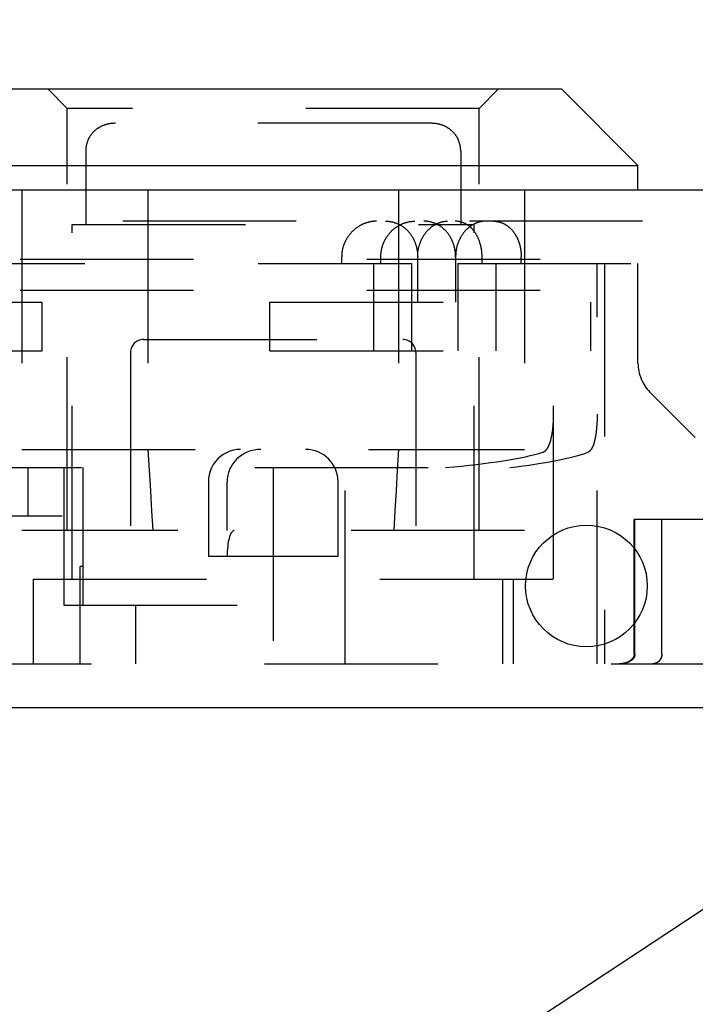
# Model space of a CAD drawing. Header units: inches. Extents: x 0 to 48.6, y 0 to 31.4.
# Tile 7 of 17: x 20.9 to 21.9, y 5.4 to 6.9. Entities that reach past the tile are written whole.
import ezdxf

# ---------------------------------------------------------------- set-up
doc = ezdxf.new("R2010")
doc.units = ezdxf.units.IN
doc.header["$LTSCALE"] = 2.671429
doc.header["$MEASUREMENT"] = 0
doc.linetypes.add('HIDDEN', pattern=[0.2, 0.1, -0.1])
doc.layers.get('0').update_dxf_attribs({"linetype": 'CONTINUOUS'})
for name, color, linetype in [('DEFAULT_2', 8, 'HIDDEN'), ('DIMENSIONS', 7, 'CONTINUOUS'), ('DOOR_ASSEMBLY', 7, 'CONTINUOUS')]:
    doc.layers.add(name, color=color, linetype=linetype)
doc.styles.get("Standard").update_dxf_attribs({"font": 'arial.ttf'})
doc.dimstyles.new('DIMSTYLE_1', dxfattribs={"dimtxt": 0.214286, "dimasz": 0.285714, "dimexe": 0.09, "dimexo": 0.07, "dimgap": 0.0375, "dimtad": 0, "dimtih": 1, "dimtoh": 1, "dimzin": 4, "dimdsep": 46, "dimtxsty": 'Standard', "dimblk": '_FILLED', "dimblk1": '_FILLED', "dimblk2": '_FILLED', "dimcen": 0.09, "dimadec": 3, "dimazin": 1, "dimtfac": 1, "dimtdec": 3, "dimtofl": 0, "dimtmove": 0, "dimatfit": 3, "dimldrblk": '_FILLED', "dimfxl": 0, "dimtolj": 1, "dimtzin": 4, "dimarcsym": 0})
doc.dimstyles.get("Standard").update_dxf_attribs({"dimtxt": 0.242857, "dimasz": 0.285714, "dimexe": 0.09, "dimexo": 0.07, "dimgap": 0.09, "dimtad": 0, "dimtih": 1, "dimtoh": 1, "dimdec": 3, "dimzin": 4, "dimdsep": 46, "dimtxsty": 'Standard', "dimblk": '_FILLED', "dimblk1": '_FILLED', "dimblk2": '_FILLED', "dimcen": 0.09, "dimadec": 3, "dimazin": 1, "dimtp": 0.001, "dimtm": 0.001, "dimtfac": 1, "dimtdec": 3, "dimtofl": 0, "dimtmove": 0, "dimatfit": 3, "dimldrblk": '_FILLED', "dimfxl": 0, "dimtolj": 1, "dimtzin": 4, "dimarcsym": 0})

# ---------------------------------------------------------------- blocks, each defined once
blk = doc.blocks.new('_FILLED')
at = {"color": 0, "linetype": 'ByBlock'}
blk.add_solid([(0, 0), (-1, 0.2), (-1, -0.2)], dxfattribs=at)
blk = doc.blocks.new('*D11')
at = {"layer": 'DIMENSIONS', "color": 2, "linetype": 'Continuous'}
for p, q in [((10.5997, 6.7256), (10.5997, 7.2694)), ((22.9747, 6.7256), (22.9747, 7.2694)), ((10.5997, 7.0123), (15.8158, 7.0123)), ((22.9747, 7.0123), (17.7587, 7.0123))]:
    blk.add_line(p, q, dxfattribs=at)
at = {"layer": 'DIMENSIONS', "color": 2, "linetype": 'Continuous', "xscale": 0.2857142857, "yscale": 0.2857142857, "zscale": 0.2857142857, "rotation": 180}
blk.add_blockref('_FILLED', (10.5997, 7.0123), dxfattribs=at)
at = {"layer": 'DIMENSIONS', "color": 2, "linetype": 'Continuous', "xscale": 0.2857142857, "yscale": 0.2857142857, "zscale": 0.2857142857}
blk.add_blockref('_FILLED', (22.9747, 7.0123), dxfattribs=at)
at = {"layer": 'DIMENSIONS', "color": 2, "linetype": 'Continuous', "insert": (16.7872, 7.1194), "char_height": 0.21429, "width": 1.728625, "attachment_point": 2, "line_spacing_factor": 0.9}
blk.add_mtext('12.38 DOOR', dxfattribs=at)

msp = doc.modelspace()

# ---------------------------------------------------------------- linework, layer by layer
at = {"layer": 'DEFAULT_2', "color": 8, "linetype": 'HIDDEN'}
for p, q in [((22.7217, 6.5134), (10.8177, 6.5134)), ((22.7217, 6.4654), (10.8177, 6.4654))]:
    msp.add_line(p, q, dxfattribs=at)
at = {"layer": 'DOOR_ASSEMBLY', "color": 7, "linetype": 'Continuous'}
for p, q in [((20.7972, 6.7764), (21.6862, 6.7764)), ((21.6862, 6.7764), (21.8042, 6.6584)), ((20.6792, 6.6584), (21.8042, 6.6584)), ((21.8042, 6.6204), (21.8042, 6.6584))]:
    msp.add_line(p, q, dxfattribs=at)
at = {"layer": 'DOOR_ASSEMBLY', "color": 8, "linetype": 'HIDDEN'}
for p, q in [((20.9242, 6.7464), (20.8942, 6.7764)), ((21.5592, 6.7464), (21.5892, 6.7764)), ((21.5592, 6.7464), (20.9242, 6.7464)), ((20.9242, 6.0954), (20.9242, 6.7464)), ((21.5592, 6.0954), (21.5592, 6.7464)), ((20.9767, 6.7187), (20.9761, 6.7183)), ((20.978, 6.7192), (20.9774, 6.719)), ((20.9793, 6.7198), (20.9787, 6.7195)), ((20.9948, 6.7233), (20.994, 6.7232)), ((21.4851, 6.7234), (20.9984, 6.7234)), ((21.5041, 6.7198), (21.5034, 6.7201)), ((21.508, 6.718), (21.5074, 6.7183)), ((21.5093, 6.7173), (21.5086, 6.7177)), ((21.5123, 6.7155), (21.5117, 6.7159)), ((20.957, 6.6994), (20.9566, 6.6987)), ((20.9576, 6.7007), (20.9573, 6.7)), ((21.5265, 6.6994), (21.5262, 6.7)), ((21.5299, 6.6893), (21.5298, 6.69)), ((21.5308, 6.6803), (21.5308, 6.5674)), ((20.8542, 6.6204), (20.8542, 6.0954)), ((21.0485, 6.6204), (21.0485, 6.0954)), ((21.4349, 6.6204), (21.4349, 6.0954)), ((21.6292, 6.6204), (21.6292, 6.0954)), ((22.8799, 6.5724), (10.6945, 6.5724)), ((20.9317, 6.5674), (21.5517, 6.5674)), ((20.9317, 6.0204), (20.9317, 6.5674)), ((21.5517, 6.0204), (21.5517, 6.5674)), ((21.3473, 6.5074), (21.3473, 6.5174)), ((21.4077, 6.5074), (21.4077, 6.5174)), ((21.4645, 6.4474), (21.4645, 6.5174)), ((21.523, 6.5174), (21.523, 6.4474)), ((21.5638, 6.5074), (21.5638, 6.5174)), ((21.6242, 6.5074), (21.6242, 6.5174)), ((20.6842, 6.5074), (21.4555, 6.5074)), ((21.3963, 6.5074), (21.3963, 6.3724)), ((21.4555, 6.3724), (21.4555, 6.5074)), ((21.5262, 6.5074), (21.8042, 6.5074)), ((21.5262, 6.5074), (21.5262, 6.3724)), ((21.5854, 6.3724), (21.5854, 6.5074)), ((21.6741, 6.0204), (21.6741, 6.5074)), ((21.7413, 5.8899), (21.7413, 6.5074)), ((21.7527, 6.5074), (21.7527, 5.8899)), ((21.8042, 6.3535), (21.8042, 6.5074)), ((20.6792, 6.4474), (20.8855, 6.4474)), ((20.8855, 6.3724), (20.8855, 6.4474)), ((21.2365, 6.4474), (21.7315, 6.4474)), ((21.2365, 6.3724), (21.2365, 6.4474)), ((21.6296, 6.3724), (21.6296, 6.4474)), ((21.7315, 6.3724), (21.7315, 6.4474)), ((21.0417, 6.3899), (21.4417, 6.3899)), ((20.6792, 6.3724), (20.8855, 6.3724)), ((21.0217, 6.3699), (21.0217, 5.8899)), ((21.2365, 6.3724), (21.7315, 6.3724)), ((21.4617, 6.3699), (21.4617, 5.8899)), ((21.8227, 6.3089), (21.8926, 6.239)), ((21.674, 6.273), (21.6741, 6.2747)), ((21.674, 6.2713), (21.674, 6.273)), ((21.674, 6.2696), (21.674, 6.2713)), ((21.7413, 6.2713), (21.7412, 6.2696)), ((21.7413, 6.2747), (21.7413, 6.273)), ((21.7413, 6.273), (21.7413, 6.2713)), ((21.6733, 6.257), (21.6734, 6.2586)), ((21.6734, 6.2586), (21.6736, 6.2603)), ((21.6736, 6.2603), (21.6737, 6.2619)), ((21.6737, 6.2619), (21.6738, 6.2636)), ((21.6738, 6.2653), (21.6739, 6.267)), ((21.6738, 6.2636), (21.6738, 6.2653)), ((21.7406, 6.2569), (21.7405, 6.2553)), ((21.7409, 6.2611), (21.7408, 6.2594)), ((21.741, 6.2627), (21.7409, 6.2611)), ((21.7411, 6.2644), (21.741, 6.2627)), ((21.7412, 6.2679), (21.7411, 6.2661)), ((21.7411, 6.2661), (21.7411, 6.2644)), ((21.7412, 6.2696), (21.7412, 6.2679)), ((21.7402, 6.2521), (21.7401, 6.2505)), ((21.7404, 6.2537), (21.7402, 6.2521)), ((21.7405, 6.2553), (21.7404, 6.2537)), ((20.8542, 6.2204), (21.6292, 6.2204)), ((20.6792, 6.1924), (21.6068, 6.1924)), ((20.8634, 6.1924), (20.8634, 6.1174)), ((20.9191, 6.1924), (20.9191, 5.9804)), ((20.9486, 5.9804), (20.9486, 6.1924)), ((21.2417, 6.1924), (21.2417, 5.8899)), ((21.3527, 5.8899), (21.3527, 6.1924)), ((21.1417, 6.1704), (21.1417, 6.0554)), ((21.1707, 6.0954), (21.1707, 6.1704)), ((21.3417, 6.0554), (21.3417, 6.1704)), ((20.9163, 6.1174), (20.6933, 6.1174)), ((22.5297, 6.1124), (21.7984, 6.1124)), ((21.7984, 5.9049), (21.7984, 6.1124)), ((21.7995, 5.9049), (21.7995, 6.1124)), ((21.8409, 5.9049), (21.8409, 6.1124)), ((21.8411, 5.9049), (21.8411, 6.1124)), ((21.6292, 6.0954), (20.8542, 6.0954)), ((21.3417, 6.0554), (21.1417, 6.0554)), ((20.9486, 6.0399), (20.9442, 6.0399)), ((20.9442, 5.8899), (20.9442, 6.0399)), ((20.8717, 6.0204), (21.6741, 6.0204)), ((20.8717, 6.0204), (20.8717, 5.8899)), ((21.5958, 5.8899), (21.5958, 6.0204)), ((21.6117, 6.0204), (21.6117, 5.8899)), ((20.9191, 5.9804), (21.2417, 5.9804)), ((21.0295, 5.9804), (21.0295, 5.8899)), ((20.6942, 5.8899), (22.6047, 5.8899))]:
    msp.add_line(p, q, dxfattribs=at)
at = {"layer": 'DOOR_ASSEMBLY', "color": 3, "linetype": 'Continuous'}
for p, q in [((22.8799, 6.6204), (10.6945, 6.6204)), ((10.6147, 5.8224), (22.9597, 5.8224))]:
    msp.add_line(p, q, dxfattribs=at)
at = {"layer": 'DOOR_ASSEMBLY', "color": 8, "linetype": 'HIDDEN'}
for points in [[(20.9984, 6.7234), (20.9977, 6.7234), (20.997, 6.7234), (20.9962, 6.7233), (20.9955, 6.7233), (20.9948, 6.7233), (20.994, 6.7232), (20.9933, 6.7231), (20.9926, 6.7231), (20.9919, 6.723), (20.9912, 6.7229), (20.9904, 6.7228), (20.9897, 6.7227), (20.989, 6.7226), (20.9883, 6.7224), (20.9876, 6.7223), (20.9869, 6.7221), (20.9862, 6.722), (20.9855, 6.7218), (20.9848, 6.7216), (20.9841, 6.7214), (20.9834, 6.7212), (20.9827, 6.721), (20.982, 6.7208), (20.9814, 6.7206), (20.9807, 6.7203), (20.98, 6.7201), (20.9793, 6.7198), (20.9787, 6.7195), (20.978, 6.7192), (20.9774, 6.719), (20.9767, 6.7187), (20.9761, 6.7183), (20.9754, 6.718), (20.9748, 6.7177), (20.9742, 6.7173), (20.9735, 6.717), (20.9729, 6.7166), (20.9723, 6.7162), (20.9717, 6.7159), (20.9711, 6.7155), (20.9705, 6.7151), (20.9699, 6.7147), (20.9694, 6.7142), (20.9688, 6.7138), (20.9682, 6.7134), (20.9677, 6.7129), (20.9671, 6.7124), (20.9666, 6.712), (20.966, 6.7115), (20.9655, 6.711), (20.965, 6.7105), (20.9645, 6.71), (20.964, 6.7095), (20.9635, 6.7089), (20.963, 6.7084), (20.9626, 6.7079), (20.9621, 6.7073), (20.9616, 6.7068), (20.9612, 6.7062), (20.9608, 6.7056), (20.9603, 6.705), (20.9599, 6.7044), (20.9595, 6.7038), (20.9591, 6.7032), (20.9587, 6.7026), (20.9584, 6.702), (20.958, 6.7013), (20.9576, 6.7007), (20.9573, 6.7), (20.957, 6.6994), (20.9566, 6.6987), (20.9563, 6.698), (20.956, 6.6973), (20.9557, 6.6966), (20.9555, 6.6959), (20.9552, 6.6952), (20.9549, 6.6945), (20.9547, 6.6938), (20.9545, 6.693), (20.9543, 6.6923), (20.9541, 6.6916), (20.9539, 6.6908), (20.9537, 6.69), (20.9535, 6.6893), (20.9534, 6.6885), (20.9532, 6.6877), (20.9531, 6.6869), (20.953, 6.6861), (20.9529, 6.6853), (20.9528, 6.6845), (20.9527, 6.6837), (20.9527, 6.6828), (20.9526, 6.682), (20.9526, 6.6812), (20.9526, 6.6803), (20.9526, 6.68)], [(20.9661, 6.7115), (20.9655, 6.711), (20.965, 6.7105), (20.9645, 6.71)], [(20.9711, 6.7155), (20.9705, 6.7151), (20.9699, 6.7147), (20.9694, 6.7142), (20.9688, 6.7138)], [(20.9754, 6.718), (20.9748, 6.7177), (20.9742, 6.7173), (20.9736, 6.717), (20.9729, 6.7166), (20.9723, 6.7162), (20.9717, 6.7159)], [(20.9814, 6.7206), (20.9807, 6.7203), (20.98, 6.7201)], [(20.9848, 6.7216), (20.9841, 6.7214), (20.9834, 6.7212), (20.9827, 6.721), (20.982, 6.7208)], [(20.9869, 6.7221), (20.9862, 6.722), (20.9855, 6.7218)], [(20.9926, 6.7231), (20.9919, 6.723), (20.9912, 6.7229), (20.9904, 6.7228), (20.9897, 6.7227), (20.989, 6.7226), (20.9883, 6.7224)], [(20.9984, 6.7234), (20.9977, 6.7234), (20.997, 6.7234), (20.9962, 6.7233)], [(21.5277, 6.6966), (21.5274, 6.6973), (21.5271, 6.698), (21.5268, 6.6987), (21.5265, 6.6994), (21.5262, 6.7), (21.5258, 6.7007), (21.5255, 6.7013), (21.5251, 6.702), (21.5247, 6.7026), (21.5243, 6.7032), (21.5239, 6.7038), (21.5235, 6.7044), (21.5231, 6.705), (21.5227, 6.7056), (21.5222, 6.7062), (21.5218, 6.7068), (21.5213, 6.7073), (21.5209, 6.7079), (21.5204, 6.7084), (21.5199, 6.709), (21.5194, 6.7095), (21.5189, 6.71), (21.5184, 6.7105), (21.5179, 6.711), (21.5174, 6.7115), (21.5169, 6.712), (21.5163, 6.7124), (21.5158, 6.7129), (21.5152, 6.7134), (21.5146, 6.7138), (21.5141, 6.7142), (21.5135, 6.7147), (21.5129, 6.7151), (21.5123, 6.7155), (21.5117, 6.7159), (21.5111, 6.7162), (21.5105, 6.7166), (21.5099, 6.717), (21.5093, 6.7173), (21.5086, 6.7177), (21.508, 6.718), (21.5074, 6.7183), (21.5067, 6.7187), (21.5061, 6.719), (21.5054, 6.7192), (21.5048, 6.7195), (21.5041, 6.7198), (21.5034, 6.7201), (21.5028, 6.7203), (21.5021, 6.7206), (21.5014, 6.7208), (21.5007, 6.721), (21.5, 6.7212), (21.4993, 6.7214), (21.4986, 6.7216), (21.4979, 6.7218), (21.4972, 6.722), (21.4965, 6.7221), (21.4958, 6.7223), (21.4951, 6.7224), (21.4944, 6.7226), (21.4937, 6.7227), (21.493, 6.7228), (21.4923, 6.7229), (21.4916, 6.723), (21.4908, 6.7231), (21.4901, 6.7231), (21.4894, 6.7232), (21.4887, 6.7233), (21.4879, 6.7233), (21.4872, 6.7233), (21.4865, 6.7234), (21.4857, 6.7234), (21.4851, 6.7234)], [(21.4908, 6.7231), (21.4901, 6.7231), (21.4894, 6.7232), (21.4887, 6.7233), (21.4879, 6.7233), (21.4872, 6.7233)], [(21.4937, 6.7227), (21.493, 6.7228), (21.4923, 6.7229)], [(21.4966, 6.7221), (21.4958, 6.7223), (21.4951, 6.7224)], [(21.5021, 6.7206), (21.5014, 6.7208), (21.5007, 6.721), (21.5, 6.7212), (21.4993, 6.7214), (21.4986, 6.7216), (21.498, 6.7218)], [(21.5067, 6.7187), (21.5061, 6.719), (21.5054, 6.7192), (21.5048, 6.7195)], [(21.5174, 6.7115), (21.5169, 6.712), (21.5163, 6.7124), (21.5158, 6.7129), (21.5152, 6.7134), (21.5147, 6.7138)], [(20.9563, 6.698), (20.956, 6.6973), (20.9557, 6.6966)], [(20.9595, 6.7038), (20.9591, 6.7032), (20.9587, 6.7026)], [(20.963, 6.7084), (20.9626, 6.7079), (20.9621, 6.7073), (20.9616, 6.7068), (20.9612, 6.7062)], [(21.5204, 6.7084), (21.5199, 6.7089), (21.5194, 6.7095), (21.5189, 6.71)], [(21.5235, 6.7044), (21.5231, 6.705), (21.5227, 6.7056), (21.5222, 6.7062)], [(21.5258, 6.7007), (21.5255, 6.7013), (21.5251, 6.702), (21.5247, 6.7026)], [(21.529, 6.693), (21.5287, 6.6938), (21.5285, 6.6945), (21.5282, 6.6952), (21.528, 6.6959), (21.5277, 6.6966)], [(20.9527, 6.6829), (20.9526, 6.682), (20.9526, 6.6812), (20.9526, 6.6803), (20.9526, 6.5674)], [(20.953, 6.6861), (20.9529, 6.6853), (20.9528, 6.6845)], [(20.9535, 6.6893), (20.9534, 6.6885), (20.9532, 6.6877)], [(20.9545, 6.6931), (20.9543, 6.6923), (20.9541, 6.6916), (20.9539, 6.6908), (20.9537, 6.69)], [(21.5308, 6.6803), (21.5308, 6.6812), (21.5308, 6.682), (21.5308, 6.6829), (21.5307, 6.6837), (21.5306, 6.6845), (21.5306, 6.6853), (21.5305, 6.6861), (21.5303, 6.6869), (21.5302, 6.6877), (21.5301, 6.6885), (21.5299, 6.6893), (21.5298, 6.69), (21.5296, 6.6908), (21.5294, 6.6916), (21.5292, 6.6923), (21.529, 6.6931), (21.5287, 6.6938), (21.5285, 6.6945), (21.5282, 6.6952), (21.528, 6.6959)], [(21.5306, 6.6853), (21.5305, 6.6861), (21.5303, 6.6869), (21.5302, 6.6877)], [(21.5308, 6.682), (21.5308, 6.6828), (21.5307, 6.6837), (21.5306, 6.6845)], [(21.4011, 6.5724), (21.4003, 6.5724), (21.3995, 6.5724), (21.3987, 6.5723), (21.3979, 6.5723), (21.3971, 6.5722), (21.3963, 6.5721), (21.3955, 6.5721), (21.3947, 6.572), (21.394, 6.5719), (21.3932, 6.5717), (21.3924, 6.5716), (21.3916, 6.5715), (21.3908, 6.5713), (21.39, 6.5711), (21.3892, 6.5709), (21.3884, 6.5707), (21.3876, 6.5705), (21.3869, 6.5703), (21.3861, 6.5701), (21.3853, 6.5698), (21.3845, 6.5696), (21.3838, 6.5693), (21.383, 6.569), (21.3822, 6.5687), (21.3815, 6.5684), (21.3807, 6.5681), (21.38, 6.5678), (21.3792, 6.5674), (21.3785, 6.5671), (21.3777, 6.5667), (21.377, 6.5663), (21.3763, 6.5659), (21.3756, 6.5655), (21.3748, 6.5651), (21.3741, 6.5647), (21.3734, 6.5643), (21.3727, 6.5638), (21.372, 6.5634), (21.3713, 6.5629), (21.3707, 6.5624), (21.37, 6.5619), (21.3693, 6.5614), (21.3687, 6.5609), (21.368, 6.5604), (21.3674, 6.5599), (21.3667, 6.5593), (21.3661, 6.5588), (21.3655, 6.5582), (21.3649, 6.5577), (21.3642, 6.5571), (21.3637, 6.5565), (21.3631, 6.5559), (21.3625, 6.5553), (21.3619, 6.5547), (21.3614, 6.5541), (21.3608, 6.5535), (21.3603, 6.5528), (21.3597, 6.5522), (21.3592, 6.5515), (21.3587, 6.5509), (21.3582, 6.5502), (21.3577, 6.5495), (21.3572, 6.5489), (21.3568, 6.5482), (21.3563, 6.5475), (21.3559, 6.5468), (21.3554, 6.5461), (21.355, 6.5454), (21.3546, 6.5447), (21.3542, 6.5439), (21.3538, 6.5432), (21.3534, 6.5425), (21.353, 6.5418), (21.3527, 6.541), (21.3523, 6.5403), (21.352, 6.5395), (21.3516, 6.5388), (21.3513, 6.538), (21.351, 6.5372), (21.3507, 6.5365), (21.3504, 6.5357), (21.3502, 6.5349), (21.3499, 6.5342), (21.3497, 6.5334), (21.3494, 6.5326), (21.3492, 6.5318), (21.349, 6.531), (21.3488, 6.5302), (21.3486, 6.5294), (21.3485, 6.5286), (21.3483, 6.5279), (21.3481, 6.5271), (21.348, 6.5263), (21.3479, 6.5254), (21.3478, 6.5246), (21.3477, 6.5238), (21.3476, 6.523), (21.3475, 6.5222), (21.3474, 6.5214), (21.3474, 6.5206), (21.3473, 6.5198), (21.3473, 6.519), (21.3473, 6.5182), (21.3473, 6.5174)], [(21.4077, 6.5174), (21.4077, 6.5182), (21.4077, 6.519), (21.4077, 6.5198), (21.4078, 6.5206), (21.4078, 6.5215), (21.4079, 6.5223), (21.408, 6.5231), (21.4081, 6.5239), (21.4082, 6.5247), (21.4083, 6.5255), (21.4084, 6.5263), (21.4085, 6.5271), (21.4087, 6.5279), (21.4088, 6.5288), (21.409, 6.5296), (21.4092, 6.5303), (21.4094, 6.5311), (21.4096, 6.5319), (21.4098, 6.5327), (21.4101, 6.5335), (21.4103, 6.5343), (21.4105, 6.5351), (21.4108, 6.5359), (21.4111, 6.5366), (21.4114, 6.5374), (21.4117, 6.5382), (21.412, 6.5389), (21.4123, 6.5397), (21.4126, 6.5404), (21.413, 6.5412), (21.4133, 6.5419), (21.4137, 6.5427), (21.4141, 6.5434), (21.4145, 6.5441), (21.4149, 6.5448), (21.4153, 6.5455), (21.4157, 6.5463), (21.4161, 6.547), (21.4166, 6.5477), (21.417, 6.5483), (21.4175, 6.549), (21.4179, 6.5497), (21.4184, 6.5504), (21.4189, 6.551), (21.4194, 6.5517), (21.4199, 6.5523), (21.4204, 6.553), (21.4209, 6.5536), (21.4215, 6.5542), (21.422, 6.5548), (21.4226, 6.5555), (21.4231, 6.556), (21.4237, 6.5566), (21.4243, 6.5572), (21.4249, 6.5578), (21.4255, 6.5584), (21.4261, 6.5589), (21.4267, 6.5594), (21.4273, 6.56), (21.4279, 6.5605), (21.4286, 6.561), (21.4292, 6.5615), (21.4299, 6.562), (21.4305, 6.5625), (21.4312, 6.563), (21.4318, 6.5634), (21.4325, 6.5639), (21.4332, 6.5643), (21.4339, 6.5648), (21.4346, 6.5652), (21.4353, 6.5656), (21.436, 6.566), (21.4367, 6.5664), (21.4374, 6.5668), (21.4381, 6.5671), (21.4388, 6.5675), (21.4396, 6.5678), (21.4403, 6.5681), (21.441, 6.5685), (21.4418, 6.5688), (21.4425, 6.5691), (21.4433, 6.5693), (21.444, 6.5696), (21.4448, 6.5699), (21.4455, 6.5701), (21.4463, 6.5703), (21.447, 6.5706), (21.4478, 6.5708), (21.4486, 6.571), (21.4493, 6.5711), (21.4501, 6.5713), (21.4509, 6.5715), (21.4516, 6.5716), (21.4524, 6.5717), (21.4532, 6.5719), (21.454, 6.572), (21.4547, 6.5721), (21.4555, 6.5721), (21.4563, 6.5722), (21.4571, 6.5723), (21.4578, 6.5723), (21.4586, 6.5724), (21.4594, 6.5724), (21.4602, 6.5724)], [(21.4151, 6.5724), (21.4159, 6.5724), (21.4167, 6.5724), (21.4174, 6.5723), (21.4182, 6.5723), (21.419, 6.5722), (21.4197, 6.5722), (21.4205, 6.5721), (21.4213, 6.572), (21.422, 6.5719), (21.4228, 6.5718), (21.4235, 6.5716), (21.4243, 6.5715), (21.425, 6.5713), (21.4258, 6.5712), (21.4265, 6.571), (21.4272, 6.5708), (21.428, 6.5706), (21.4287, 6.5704), (21.4294, 6.5701), (21.4301, 6.5699), (21.4309, 6.5696), (21.4316, 6.5694), (21.4323, 6.5691), (21.433, 6.5688), (21.4337, 6.5685), (21.4344, 6.5682), (21.4351, 6.5679), (21.4358, 6.5675), (21.4364, 6.5672), (21.4371, 6.5668), (21.4378, 6.5665), (21.4384, 6.5661), (21.4391, 6.5657), (21.4398, 6.5653), (21.4404, 6.5649), (21.441, 6.5645), (21.4417, 6.564), (21.4423, 6.5636), (21.4429, 6.5631), (21.4435, 6.5627), (21.4441, 6.5622), (21.4447, 6.5617), (21.4453, 6.5612), (21.4459, 6.5607), (21.4465, 6.5602), (21.4471, 6.5597), (21.4476, 6.5591), (21.4482, 6.5586), (21.4487, 6.558), (21.4493, 6.5575), (21.4498, 6.5569), (21.4503, 6.5563), (21.4508, 6.5557), (21.4513, 6.5551), (21.4518, 6.5545), (21.4523, 6.5539), (21.4528, 6.5533), (21.4533, 6.5526), (21.4538, 6.552), (21.4542, 6.5514), (21.4547, 6.5507), (21.4551, 6.55), (21.4555, 6.5494), (21.4559, 6.5487), (21.4564, 6.548), (21.4568, 6.5473), (21.4572, 6.5466), (21.4575, 6.5459), (21.4579, 6.5452), (21.4583, 6.5445), (21.4586, 6.5437), (21.459, 6.543), (21.4593, 6.5423), (21.4596, 6.5415), (21.4599, 6.5408), (21.4602, 6.54), (21.4605, 6.5392), (21.4608, 6.5385), (21.4611, 6.5377), (21.4614, 6.5369), (21.4616, 6.5361), (21.4618, 6.5354), (21.4621, 6.5346), (21.4623, 6.5338), (21.4625, 6.533), (21.4627, 6.5322), (21.4629, 6.5314), (21.4631, 6.5306), (21.4632, 6.5298), (21.4634, 6.5289), (21.4636, 6.5281), (21.4637, 6.5273), (21.4638, 6.5265), (21.4639, 6.5257), (21.464, 6.5248), (21.4641, 6.524), (21.4642, 6.5232), (21.4643, 6.5224), (21.4643, 6.5215), (21.4644, 6.5207), (21.4644, 6.5199), (21.4644, 6.519), (21.4645, 6.5182), (21.4645, 6.5174)], [(21.4645, 6.5174), (21.4645, 6.5182), (21.4645, 6.519), (21.4645, 6.5199), (21.4646, 6.5207), (21.4646, 6.5215), (21.4647, 6.5224), (21.4647, 6.5232), (21.4648, 6.524), (21.4649, 6.5248), (21.465, 6.5257), (21.4651, 6.5265), (21.4653, 6.5273), (21.4654, 6.5281), (21.4655, 6.5289), (21.4657, 6.5298), (21.4659, 6.5306), (21.466, 6.5314), (21.4662, 6.5322), (21.4664, 6.533), (21.4666, 6.5338), (21.4669, 6.5346), (21.4671, 6.5354), (21.4673, 6.5361), (21.4676, 6.5369), (21.4678, 6.5377), (21.4681, 6.5385), (21.4684, 6.5392), (21.4687, 6.54), (21.469, 6.5408), (21.4693, 6.5415), (21.4696, 6.5423), (21.4699, 6.543), (21.4703, 6.5437), (21.4706, 6.5445), (21.471, 6.5452), (21.4713, 6.5459), (21.4717, 6.5466), (21.4721, 6.5473), (21.4725, 6.548), (21.4729, 6.5487), (21.4733, 6.5494), (21.4737, 6.55), (21.4741, 6.5507), (21.4746, 6.5514), (21.475, 6.552), (21.4755, 6.5526), (21.4759, 6.5533), (21.4764, 6.5539), (21.4769, 6.5545), (21.4773, 6.5551), (21.4778, 6.5557), (21.4783, 6.5563), (21.4788, 6.5569), (21.4793, 6.5575), (21.4799, 6.558), (21.4804, 6.5586), (21.4809, 6.5591), (21.4814, 6.5597), (21.482, 6.5602), (21.4825, 6.5607), (21.4831, 6.5612), (21.4836, 6.5617), (21.4842, 6.5622), (21.4848, 6.5627), (21.4854, 6.5631), (21.4859, 6.5636), (21.4865, 6.564), (21.4871, 6.5645), (21.4877, 6.5649), (21.4883, 6.5653), (21.4889, 6.5657), (21.4895, 6.5661), (21.4901, 6.5665), (21.4908, 6.5668), (21.4914, 6.5672), (21.492, 6.5675), (21.4926, 6.5679), (21.4933, 6.5682), (21.4939, 6.5685), (21.4945, 6.5688), (21.4952, 6.5691), (21.4958, 6.5694), (21.4965, 6.5696), (21.4971, 6.5699), (21.4978, 6.5701), (21.4984, 6.5704), (21.4991, 6.5706), (21.4997, 6.5708), (21.5004, 6.571), (21.5011, 6.5712), (21.5017, 6.5713), (21.5024, 6.5715), (21.503, 6.5716), (21.5037, 6.5718), (21.5044, 6.5719), (21.505, 6.572), (21.5057, 6.5721), (21.5064, 6.5722), (21.5071, 6.5722), (21.5077, 6.5723), (21.5084, 6.5723), (21.5091, 6.5724), (21.5097, 6.5724), (21.5104, 6.5724)], [(21.523, 6.5174), (21.523, 6.5182), (21.5229, 6.519), (21.5229, 6.5199), (21.5229, 6.5207), (21.5228, 6.5215), (21.5228, 6.5224), (21.5227, 6.5232), (21.5226, 6.524), (21.5225, 6.5248), (21.5224, 6.5257), (21.5223, 6.5265), (21.5222, 6.5273), (21.5221, 6.5281), (21.5219, 6.5289), (21.5217, 6.5297), (21.5216, 6.5306), (21.5214, 6.5314), (21.5212, 6.5322), (21.521, 6.533), (21.5208, 6.5338), (21.5206, 6.5346), (21.5204, 6.5353), (21.5201, 6.5361), (21.5199, 6.5369), (21.5196, 6.5377), (21.5193, 6.5385), (21.519, 6.5392), (21.5188, 6.54), (21.5184, 6.5407), (21.5181, 6.5415), (21.5178, 6.5422), (21.5175, 6.543), (21.5171, 6.5437), (21.5168, 6.5444), (21.5164, 6.5452), (21.5161, 6.5459), (21.5157, 6.5466), (21.5153, 6.5473), (21.5149, 6.548), (21.5145, 6.5487), (21.5141, 6.5493), (21.5136, 6.55), (21.5132, 6.5507), (21.5127, 6.5513), (21.5123, 6.552), (21.5118, 6.5526), (21.5114, 6.5533), (21.5109, 6.5539), (21.5104, 6.5545), (21.5099, 6.5551), (21.5094, 6.5557), (21.5089, 6.5563), (21.5084, 6.5569), (21.5078, 6.5575), (21.5073, 6.558), (21.5067, 6.5586), (21.5062, 6.5591), (21.5056, 6.5597), (21.5051, 6.5602), (21.5045, 6.5607), (21.5039, 6.5612), (21.5033, 6.5617), (21.5027, 6.5622), (21.5021, 6.5627), (21.5015, 6.5631), (21.5009, 6.5636), (21.5003, 6.564), (21.4996, 6.5645), (21.499, 6.5649), (21.4984, 6.5653), (21.4977, 6.5657), (21.4971, 6.5661), (21.4964, 6.5665), (21.4957, 6.5668), (21.4951, 6.5672), (21.4944, 6.5675), (21.4937, 6.5679), (21.493, 6.5682), (21.4923, 6.5685), (21.4916, 6.5688), (21.491, 6.5691), (21.4902, 6.5694), (21.4895, 6.5696), (21.4888, 6.5699), (21.4881, 6.5701), (21.4874, 6.5704), (21.4867, 6.5706), (21.4859, 6.5708), (21.4852, 6.571), (21.4845, 6.5712), (21.4838, 6.5713), (21.483, 6.5715), (21.4823, 6.5716), (21.4815, 6.5718), (21.4808, 6.5719), (21.48, 6.572), (21.4793, 6.5721), (21.4785, 6.5722), (21.4778, 6.5722), (21.477, 6.5723), (21.4763, 6.5723), (21.4755, 6.5724), (21.4748, 6.5724), (21.474, 6.5724)], [(21.5638, 6.5174), (21.5638, 6.5182), (21.5638, 6.519), (21.5637, 6.5198), (21.5637, 6.5206), (21.5637, 6.5214), (21.5636, 6.5222), (21.5636, 6.523), (21.5635, 6.5238), (21.5634, 6.5246), (21.5633, 6.5254), (21.5633, 6.5263), (21.5632, 6.5271), (21.5631, 6.5279), (21.5629, 6.5286), (21.5628, 6.5294), (21.5627, 6.5302), (21.5625, 6.531), (21.5624, 6.5318), (21.5622, 6.5326), (21.5621, 6.5334), (21.5619, 6.5342), (21.5617, 6.5349), (21.5615, 6.5357), (21.5613, 6.5365), (21.5611, 6.5372), (21.5609, 6.538), (21.5606, 6.5388), (21.5604, 6.5395), (21.5602, 6.5403), (21.5599, 6.541), (21.5597, 6.5418), (21.5594, 6.5425), (21.5591, 6.5432), (21.5588, 6.5439), (21.5585, 6.5447), (21.5582, 6.5454), (21.5579, 6.5461), (21.5576, 6.5468), (21.5573, 6.5475), (21.5569, 6.5482), (21.5566, 6.5489), (21.5562, 6.5495), (21.5559, 6.5502), (21.5555, 6.5509), (21.5551, 6.5515), (21.5547, 6.5522), (21.5544, 6.5528), (21.554, 6.5535), (21.5535, 6.5541), (21.5531, 6.5547), (21.5527, 6.5553), (21.5523, 6.5559), (21.5518, 6.5565), (21.5514, 6.5571), (21.5509, 6.5577), (21.5505, 6.5582), (21.55, 6.5588), (21.5495, 6.5593), (21.5491, 6.5599), (21.5486, 6.5604), (21.5481, 6.5609), (21.5476, 6.5614), (21.5471, 6.5619), (21.5466, 6.5624), (21.546, 6.5629), (21.5455, 6.5634), (21.545, 6.5638), (21.5444, 6.5643), (21.5439, 6.5647), (21.5434, 6.5651), (21.5428, 6.5655), (21.5422, 6.5659), (21.5417, 6.5663), (21.5411, 6.5667), (21.5405, 6.5671), (21.5399, 6.5674), (21.5394, 6.5678), (21.5388, 6.5681), (21.5382, 6.5684), (21.5376, 6.5687), (21.537, 6.569), (21.5364, 6.5693), (21.5358, 6.5696), (21.5352, 6.5698), (21.5345, 6.5701), (21.5339, 6.5703), (21.5333, 6.5705), (21.5327, 6.5707), (21.532, 6.5709), (21.5314, 6.5711), (21.5308, 6.5713), (21.5301, 6.5715), (21.5295, 6.5716), (21.5288, 6.5717), (21.5282, 6.5719), (21.5276, 6.572), (21.5269, 6.5721), (21.5263, 6.5721), (21.5256, 6.5722), (21.5249, 6.5723), (21.5243, 6.5723), (21.5236, 6.5724), (21.523, 6.5724), (21.5223, 6.5724)], [(21.5693, 6.5724), (21.5686, 6.5724), (21.5679, 6.5724), (21.5672, 6.5723), (21.5665, 6.5723), (21.5659, 6.5722), (21.5652, 6.5722), (21.5645, 6.5721), (21.5638, 6.572), (21.5631, 6.5719), (21.5625, 6.5718), (21.5618, 6.5716), (21.5611, 6.5715), (21.5604, 6.5713), (21.5598, 6.5712), (21.5591, 6.571), (21.5584, 6.5708), (21.5578, 6.5706), (21.5571, 6.5704), (21.5564, 6.5701), (21.5558, 6.5699), (21.5551, 6.5696), (21.5545, 6.5694), (21.5538, 6.5691), (21.5532, 6.5688), (21.5525, 6.5685), (21.5519, 6.5682), (21.5512, 6.5679), (21.5506, 6.5675), (21.55, 6.5672), (21.5493, 6.5668), (21.5487, 6.5665), (21.5481, 6.5661), (21.5475, 6.5657), (21.5469, 6.5653), (21.5463, 6.5649), (21.5457, 6.5645), (21.5451, 6.564), (21.5445, 6.5636), (21.5439, 6.5631), (21.5433, 6.5627), (21.5427, 6.5622), (21.5422, 6.5617), (21.5416, 6.5612), (21.5411, 6.5607), (21.5405, 6.5602), (21.54, 6.5597), (21.5394, 6.5591), (21.5389, 6.5586), (21.5384, 6.558), (21.5379, 6.5575), (21.5373, 6.5569), (21.5368, 6.5563), (21.5363, 6.5557), (21.5359, 6.5551), (21.5354, 6.5545), (21.5349, 6.5539), (21.5344, 6.5533), (21.534, 6.5526), (21.5335, 6.552), (21.5331, 6.5513), (21.5326, 6.5507), (21.5322, 6.55), (21.5318, 6.5493), (21.5314, 6.5487), (21.531, 6.548), (21.5306, 6.5473), (21.5302, 6.5466), (21.5298, 6.5459), (21.5295, 6.5452), (21.5291, 6.5444), (21.5288, 6.5437), (21.5284, 6.543), (21.5281, 6.5422), (21.5278, 6.5415), (21.5275, 6.5407), (21.5272, 6.54), (21.5269, 6.5392), (21.5266, 6.5385), (21.5263, 6.5377), (21.5261, 6.5369), (21.5258, 6.5361), (21.5256, 6.5353), (21.5254, 6.5346), (21.5251, 6.5338), (21.5249, 6.533), (21.5247, 6.5322), (21.5245, 6.5314), (21.5244, 6.5306), (21.5242, 6.5297), (21.524, 6.5289), (21.5239, 6.5281), (21.5238, 6.5273), (21.5236, 6.5265), (21.5235, 6.5257), (21.5234, 6.5248), (21.5233, 6.524), (21.5232, 6.5232), (21.5232, 6.5224), (21.5231, 6.5215), (21.5231, 6.5207), (21.523, 6.5199), (21.523, 6.519), (21.523, 6.5182), (21.523, 6.5174)], [(21.5814, 6.5724), (21.5821, 6.5724), (21.5827, 6.5724), (21.5834, 6.5723), (21.5841, 6.5723), (21.5847, 6.5722), (21.5854, 6.5721), (21.5861, 6.5721), (21.5867, 6.572), (21.5874, 6.5719), (21.5881, 6.5717), (21.5887, 6.5716), (21.5894, 6.5715), (21.59, 6.5713), (21.5907, 6.5711), (21.5913, 6.571), (21.592, 6.5708), (21.5926, 6.5706), (21.5932, 6.5703), (21.5939, 6.5701), (21.5945, 6.5699), (21.5951, 6.5696), (21.5958, 6.5693), (21.5964, 6.5691), (21.597, 6.5688), (21.5976, 6.5685), (21.5982, 6.5681), (21.5988, 6.5678), (21.5994, 6.5675), (21.6, 6.5671), (21.6006, 6.5668), (21.6012, 6.5664), (21.6018, 6.566), (21.6023, 6.5656), (21.6029, 6.5652), (21.6035, 6.5648), (21.604, 6.5643), (21.6046, 6.5639), (21.6051, 6.5634), (21.6057, 6.563), (21.6062, 6.5625), (21.6067, 6.562), (21.6073, 6.5615), (21.6078, 6.561), (21.6083, 6.5605), (21.6088, 6.56), (21.6093, 6.5594), (21.6098, 6.5589), (21.6103, 6.5584), (21.6107, 6.5578), (21.6112, 6.5572), (21.6117, 6.5566), (21.6121, 6.556), (21.6126, 6.5555), (21.613, 6.5548), (21.6134, 6.5542), (21.6139, 6.5536), (21.6143, 6.553), (21.6147, 6.5523), (21.6151, 6.5517), (21.6155, 6.551), (21.6159, 6.5504), (21.6162, 6.5497), (21.6166, 6.549), (21.617, 6.5483), (21.6173, 6.5477), (21.6177, 6.547), (21.618, 6.5463), (21.6183, 6.5456), (21.6186, 6.5448), (21.619, 6.5441), (21.6193, 6.5434), (21.6195, 6.5427), (21.6198, 6.5419), (21.6201, 6.5412), (21.6204, 6.5404), (21.6206, 6.5397), (21.6209, 6.5389), (21.6211, 6.5382), (21.6213, 6.5374), (21.6216, 6.5366), (21.6218, 6.5359), (21.622, 6.5351), (21.6222, 6.5343), (21.6224, 6.5335), (21.6225, 6.5327), (21.6227, 6.5319), (21.6229, 6.5311), (21.623, 6.5303), (21.6232, 6.5296), (21.6233, 6.5288), (21.6234, 6.5279), (21.6235, 6.5271), (21.6236, 6.5263), (21.6237, 6.5255), (21.6238, 6.5247), (21.6239, 6.5239), (21.624, 6.5231), (21.624, 6.5223), (21.6241, 6.5215), (21.6241, 6.5206), (21.6242, 6.5198), (21.6242, 6.519), (21.6242, 6.5182), (21.6242, 6.5174)], [(21.6574, 6.216), (21.6577, 6.2161), (21.658, 6.2163), (21.6584, 6.2164), (21.6587, 6.2166), (21.659, 6.2167), (21.6594, 6.2169), (21.6597, 6.2171), (21.66, 6.2173), (21.6603, 6.2175), (21.6606, 6.2178), (21.6609, 6.218), (21.6613, 6.2183), (21.6616, 6.2185), (21.6619, 6.2188), (21.6621, 6.2191), (21.6624, 6.2194), (21.6627, 6.2197), (21.663, 6.22), (21.6633, 6.2204), (21.6636, 6.2207), (21.6638, 6.2211), (21.6641, 6.2215), (21.6644, 6.2218), (21.6646, 6.2222), (21.6649, 6.2226), (21.6651, 6.2231), (21.6654, 6.2235), (21.6656, 6.2239), (21.6659, 6.2244), (21.6661, 6.2248), (21.6663, 6.2253), (21.6666, 6.2258), (21.6668, 6.2263), (21.667, 6.2268), (21.6672, 6.2273), (21.6675, 6.2278), (21.6677, 6.2284), (21.6679, 6.2289), (21.6681, 6.2294), (21.6683, 6.23), (21.6685, 6.2306), (21.6687, 6.2311), (21.6689, 6.2317), (21.669, 6.2323), (21.6692, 6.2329), (21.6694, 6.2336), (21.6696, 6.2342), (21.6698, 6.2348), (21.6699, 6.2354), (21.6701, 6.2361), (21.6703, 6.2367), (21.6704, 6.2374), (21.6706, 6.2381), (21.6707, 6.2388), (21.6709, 6.2394), (21.671, 6.2401), (21.6711, 6.2408), (21.6713, 6.2415), (21.6714, 6.2423), (21.6715, 6.243), (21.6717, 6.2437), (21.6718, 6.2444), (21.6719, 6.2452), (21.672, 6.2459), (21.6721, 6.2467), (21.6723, 6.2474), (21.6724, 6.2482), (21.6725, 6.249), (21.6726, 6.2498), (21.6727, 6.2505), (21.6727, 6.2513), (21.6728, 6.2521), (21.6729, 6.2529), (21.673, 6.2537), (21.6731, 6.2545), (21.6732, 6.2553), (21.6733, 6.257)], [(21.6739, 6.267), (21.6739, 6.2679), (21.674, 6.2696)], [(21.7408, 6.2594), (21.7407, 6.2577), (21.7406, 6.2569)], [(21.7401, 6.2505), (21.7399, 6.2489), (21.7398, 6.2481), (21.7397, 6.2474), (21.7396, 6.2466), (21.7395, 6.2459), (21.7394, 6.2451), (21.7393, 6.2444), (21.7392, 6.2436), (21.7391, 6.2429), (21.739, 6.2422), (21.7389, 6.2415), (21.7388, 6.2408), (21.7386, 6.2401), (21.7385, 6.2394), (21.7384, 6.2387), (21.7383, 6.238), (21.7381, 6.2373), (21.738, 6.2367), (21.7378, 6.236), (21.7377, 6.2354), (21.7376, 6.2347), (21.7374, 6.2341), (21.7373, 6.2335), (21.7371, 6.2329), (21.7369, 6.2323), (21.7368, 6.2317), (21.7366, 6.2311), (21.7364, 6.2305), (21.7363, 6.2299), (21.7361, 6.2294), (21.7359, 6.2288), (21.7357, 6.2283), (21.7356, 6.2278), (21.7354, 6.2272), (21.7352, 6.2267), (21.735, 6.2262), (21.7348, 6.2257), (21.7346, 6.2253), (21.7344, 6.2248), (21.7342, 6.2243), (21.734, 6.2239), (21.7338, 6.2234), (21.7336, 6.223), (21.7333, 6.2226), (21.7331, 6.2222), (21.7329, 6.2218), (21.7327, 6.2214), (21.7324, 6.221), (21.7322, 6.2207), (21.732, 6.2203), (21.7317, 6.22), (21.7315, 6.2197), (21.7312, 6.2194), (21.731, 6.2191), (21.7307, 6.2188), (21.7305, 6.2185), (21.7302, 6.2182), (21.73, 6.218), (21.7297, 6.2177), (21.7294, 6.2175), (21.7292, 6.2173), (21.7289, 6.2171), (21.7286, 6.2169), (21.7283, 6.2167), (21.7281, 6.2166), (21.7278, 6.2164), (21.7275, 6.2163), (21.7272, 6.2161), (21.7269, 6.216)], [(21.0485, 6.2204), (21.0504, 6.1883), (21.0523, 6.1567), (21.0541, 6.1258), (21.0559, 6.0954)], [(21.1915, 6.2204), (21.1858, 6.2201), (21.1803, 6.2191), (21.1749, 6.2176), (21.1696, 6.2154), (21.1647, 6.2126), (21.1602, 6.2094), (21.1561, 6.2057), (21.1525, 6.2016), (21.1493, 6.197), (21.1466, 6.1921), (21.1445, 6.1868), (21.1429, 6.1814), (21.142, 6.1759), (21.1417, 6.1704)], [(21.4349, 6.2204), (21.4331, 6.1883), (21.4312, 6.1567), (21.4293, 6.1258), (21.4275, 6.0954)], [(21.7984, 5.9049), (21.7984, 5.9047), (21.7984, 5.9045), (21.7984, 5.9043), (21.7983, 5.9041), (21.7983, 5.9038), (21.7983, 5.9036), (21.7983, 5.9034), (21.7982, 5.9032), (21.7982, 5.903), (21.7982, 5.9028), (21.7981, 5.9026), (21.7981, 5.9024), (21.798, 5.9022), (21.798, 5.902), (21.7979, 5.9018), (21.7978, 5.9015), (21.7977, 5.9013), (21.7977, 5.9011), (21.7976, 5.9009), (21.7975, 5.9007), (21.7974, 5.9005), (21.7973, 5.9002), (21.7972, 5.9), (21.7971, 5.8998), (21.7969, 5.8996), (21.7968, 5.8993), (21.7967, 5.8991), (21.7965, 5.8989), (21.7964, 5.8987), (21.7962, 5.8984), (21.796, 5.8982), (21.7959, 5.898), (21.7957, 5.8977), (21.7955, 5.8975), (21.7953, 5.8973), (21.7951, 5.897), (21.7949, 5.8968), (21.7946, 5.8966), (21.7944, 5.8963), (21.7941, 5.8961), (21.7939, 5.8959), (21.7936, 5.8956), (21.7933, 5.8954), (21.793, 5.8952), (21.7927, 5.8949), (21.7924, 5.8947), (21.7921, 5.8945), (21.7917, 5.8942), (21.7914, 5.894), (21.791, 5.8938), (21.7906, 5.8935), (21.7902, 5.8933), (21.7898, 5.8931), (21.7894, 5.8929), (21.7889, 5.8927), (21.7885, 5.8925), (21.788, 5.8923), (21.7875, 5.8921), (21.787, 5.8919), (21.7865, 5.8917), (21.786, 5.8915), (21.7855, 5.8913), (21.7849, 5.8912), (21.7844, 5.891), (21.7838, 5.8909), (21.7832, 5.8907), (21.7826, 5.8906), (21.782, 5.8905), (21.7814, 5.8904), (21.7808, 5.8903), (21.7801, 5.8902), (21.7795, 5.8901), (21.7788, 5.89), (21.7782, 5.89), (21.7775, 5.8899), (21.7768, 5.8899), (21.7762, 5.8899), (21.7755, 5.8899)], [(21.7995, 5.9049), (21.7994, 5.9047), (21.7994, 5.9045), (21.7994, 5.9043), (21.7994, 5.9041), (21.7994, 5.9039), (21.7994, 5.9037), (21.7994, 5.9035), (21.7993, 5.9033), (21.7993, 5.9031), (21.7992, 5.9029), (21.7992, 5.9026), (21.7992, 5.9024), (21.7991, 5.9022), (21.799, 5.902), (21.799, 5.9018), (21.7989, 5.9016), (21.7988, 5.9014), (21.7988, 5.9012), (21.7987, 5.901), (21.7986, 5.9008), (21.7985, 5.9006), (21.7984, 5.9003), (21.7983, 5.9001), (21.7982, 5.8999), (21.7981, 5.8997), (21.798, 5.8995), (21.7978, 5.8993), (21.7977, 5.899), (21.7976, 5.8988), (21.7974, 5.8986), (21.7972, 5.8984), (21.7971, 5.8982), (21.7969, 5.8979), (21.7967, 5.8977), (21.7965, 5.8975), (21.7963, 5.8972), (21.7961, 5.897), (21.7959, 5.8968), (21.7957, 5.8966), (21.7955, 5.8963), (21.7952, 5.8961), (21.795, 5.8959), (21.7947, 5.8956), (21.7944, 5.8954), (21.7941, 5.8952), (21.7938, 5.895), (21.7935, 5.8947), (21.7932, 5.8945), (21.7929, 5.8943), (21.7925, 5.894), (21.7922, 5.8938), (21.7918, 5.8936), (21.7914, 5.8934), (21.791, 5.8932), (21.7906, 5.893), (21.7902, 5.8928), (21.7898, 5.8926), (21.7893, 5.8924), (21.7889, 5.8922), (21.7884, 5.892), (21.7879, 5.8918), (21.7874, 5.8916), (21.7869, 5.8914), (21.7864, 5.8913), (21.7858, 5.8911), (21.7853, 5.891), (21.7847, 5.8908), (21.7842, 5.8907), (21.7836, 5.8906), (21.783, 5.8904), (21.7824, 5.8903), (21.7818, 5.8902), (21.7812, 5.8902), (21.7805, 5.8901), (21.7799, 5.89), (21.7793, 5.89), (21.7786, 5.8899), (21.778, 5.8899), (21.7773, 5.8899), (21.7767, 5.8899)], [(21.8411, 5.9049), (21.8411, 5.9046), (21.8411, 5.9044), (21.8411, 5.9041), (21.8411, 5.9039), (21.841, 5.9036), (21.841, 5.9034), (21.841, 5.9031), (21.841, 5.9028), (21.8409, 5.9026), (21.8409, 5.9023), (21.8408, 5.9021), (21.8408, 5.9018), (21.8408, 5.9016), (21.8407, 5.9013), (21.8406, 5.9011), (21.8406, 5.9008), (21.8405, 5.9006), (21.8404, 5.9003), (21.8404, 5.9), (21.8403, 5.8998), (21.8402, 5.8995), (21.8401, 5.8993), (21.84, 5.899), (21.8399, 5.8988), (21.8398, 5.8985), (21.8397, 5.8983), (21.8396, 5.898), (21.8394, 5.8978), (21.8393, 5.8975), (21.8392, 5.8973), (21.839, 5.897), (21.8389, 5.8968), (21.8387, 5.8965), (21.8386, 5.8963), (21.8384, 5.8961), (21.8383, 5.8958), (21.8381, 5.8956), (21.8379, 5.8953), (21.8377, 5.8951), (21.8375, 5.8949), (21.8373, 5.8946), (21.8371, 5.8944), (21.8369, 5.8942), (21.8367, 5.894), (21.8365, 5.8938), (21.8363, 5.8935), (21.836, 5.8933), (21.8358, 5.8931), (21.8355, 5.8929), (21.8353, 5.8927), (21.835, 5.8925), (21.8348, 5.8923), (21.8345, 5.8922), (21.8342, 5.892), (21.8339, 5.8918), (21.8337, 5.8916), (21.8334, 5.8915), (21.8331, 5.8913), (21.8328, 5.8912), (21.8325, 5.891), (21.8321, 5.8909), (21.8318, 5.8908), (21.8315, 5.8906), (21.8312, 5.8905), (21.8308, 5.8904), (21.8305, 5.8903), (21.8302, 5.8903), (21.8298, 5.8902), (21.8295, 5.8901), (21.8291, 5.89), (21.8288, 5.89), (21.8284, 5.89), (21.8281, 5.8899), (21.8277, 5.8899), (21.8274, 5.8899), (21.8269, 5.8899)], [(21.8409, 5.9049), (21.8409, 5.9046), (21.8409, 5.9044), (21.8409, 5.9041), (21.8409, 5.9039), (21.8408, 5.9036), (21.8408, 5.9033), (21.8408, 5.9031), (21.8408, 5.9028), (21.8407, 5.9026), (21.8407, 5.9023), (21.8406, 5.9021), (21.8406, 5.9018), (21.8405, 5.9016), (21.8405, 5.9013), (21.8404, 5.9011), (21.8404, 5.9008), (21.8403, 5.9005), (21.8402, 5.9003), (21.8402, 5.9), (21.8401, 5.8998), (21.84, 5.8995), (21.8399, 5.8993), (21.8398, 5.899), (21.8397, 5.8988), (21.8396, 5.8985), (21.8395, 5.8983), (21.8394, 5.898), (21.8392, 5.8978), (21.8391, 5.8975), (21.839, 5.8973), (21.8388, 5.897), (21.8387, 5.8968), (21.8385, 5.8965), (21.8384, 5.8963), (21.8382, 5.8961), (21.8381, 5.8958), (21.8379, 5.8956), (21.8377, 5.8953), (21.8375, 5.8951), (21.8373, 5.8949), (21.8372, 5.8946), (21.8369, 5.8944), (21.8367, 5.8942), (21.8365, 5.894), (21.8363, 5.8937), (21.8361, 5.8935), (21.8358, 5.8933), (21.8356, 5.8931), (21.8354, 5.8929), (21.8351, 5.8927), (21.8349, 5.8925), (21.8346, 5.8923), (21.8343, 5.8921), (21.8341, 5.892), (21.8338, 5.8918), (21.8335, 5.8916), (21.8332, 5.8915), (21.8329, 5.8913), (21.8326, 5.8912), (21.8323, 5.891), (21.832, 5.8909), (21.8317, 5.8908), (21.8313, 5.8906), (21.831, 5.8905), (21.8307, 5.8904), (21.8303, 5.8903), (21.83, 5.8903), (21.8297, 5.8902), (21.8293, 5.8901), (21.829, 5.89), (21.8286, 5.89), (21.8283, 5.89), (21.8279, 5.8899), (21.8276, 5.8899), (21.8272, 5.8899)]]:
    msp.add_lwpolyline(points, dxfattribs=at)
at = {"layer": 'DOOR_ASSEMBLY', "color": 3, "linetype": 'Continuous'}
msp.add_circle((21.7247, 6.0099), 0.0938, dxfattribs=at)
at = {"layer": 'DOOR_ASSEMBLY', "color": 8, "linetype": 'HIDDEN'}
for centre, radius, start, end in [((21.0417, 6.3699), 0.02, 90, 180), ((21.4417, 6.3699), 0.02, 0, 90), ((21.8672, 6.3535), 0.063, 180, 225), ((21.2917, 6.1704), 0.05, 0, 90)]:
    msp.add_arc(centre, radius, start, end, dxfattribs=at)
for centre, major_axis, ratio, start_param, end_param in [((21.2224, 6.1704), (0.0518, 0), 0.965926, 1.570796, 3.141593), ((21.2417, 6.2353), (0.4455, 0), 0.12, -0.931422, -0.368199), ((21.2417, 6.2353), (0.511, 0), 0.12, -0.77485, -0.319191), ((21.1814, 6.0554), (0, 0.04), 0.267949, 0, 1.570796)]:
    msp.add_ellipse(centre, major_axis=major_axis, ratio=ratio, start_param=start_param, end_param=end_param, dxfattribs=at)

# ---------------------------------------------------------------- dimensions: what is measured, and where the dimension line sits
at = {"layer": 'DIMENSIONS', "color": 2, "linetype": 'Continuous'}
dim = msp.add_linear_dim(base=(22.9747207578, 7.0122978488), p1=(10.5997207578, 6.6555757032), p2=(22.9747207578, 6.6555757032), text='<> DOOR', dimstyle='DIMSTYLE_1', dxfattribs=at)
dim.commit()
dim.dimension.update_dxf_attribs({"geometry": '*D11', "text_midpoint": (16.7872207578, 7.0122978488), "dimtype": 160})

# ---------------------------------------------------------------- leaders
at = {"layer": 'DIMENSIONS', "color": 2, "linetype": 'Continuous', "annotation_type": 0, "has_hookline": 1, "hookline_direction": 1, "text_width": 6.1929}
msp.add_leader([(21.2394, 5.073), (22.9797, 6.2202), (23.2388, 6.2202)], dimstyle='Standard', override={"dimtad": 0}, dxfattribs=at)

doc.saveas('drawing.dxf')
